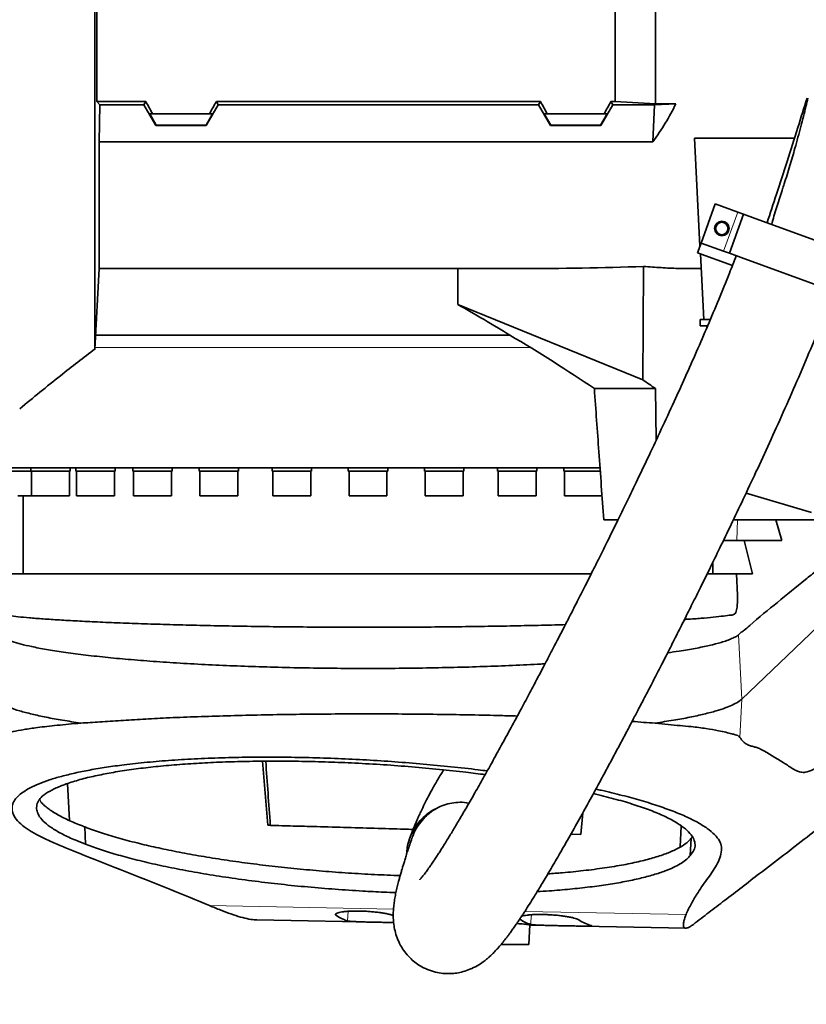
# Model space of a CAD drawing. Header units: millimetres. Extents: x 0 to 11920, y 0 to 8400.
# Tile 35 of 44: x 8865 to 9244, y 4651 to 5125. Entities that reach past the tile are written whole.
import ezdxf

# ---------------------------------------------------------------- set-up
doc = ezdxf.new("R2010")
doc.units = ezdxf.units.MM
doc.header["$LTSCALE"] = 20
doc.layers.add('THICK_LINE', color=7, linetype='Continuous')
doc.styles.add('SLDTEXTSTYLE0', font='TXT', dxfattribs={"width": 0.605})
doc.dimstyles.new('SLDDIMSTYLE0', dxfattribs={"dimtxt": 70, "dimasz": 70, "dimexe": 0, "dimexo": 0.0625, "dimgap": 17.5, "dimtad": 1, "dimdec": 4, "dimlfac": 20, "dimzin": 12, "dimdsep": 46, "dimtxsty": 'SLDTEXTSTYLE0', "dimsah": 1, "dimcen": 0.09, "dimadec": 1, "dimazin": 3, "dimtfac": 1, "dimtofl": 0, "dimtmove": 0, "dimatfit": 3, "dimfxl": 1, "dimfrac": 2, "dimtolj": 1, "dimtzin": 12, "dimarcsym": 0})

# ---------------------------------------------------------------- blocks, each defined once
blk = doc.blocks.new('_D_1')
at = {"layer": 'THICK_LINE'}
for p, q in [((10553.28, 5132.52), (11483.72, 5132.52)), ((6065.91, 4671.14), (5923.93, 4646.11))]:
    blk.add_line(p, q, dxfattribs=at)
blk.add_arc((8682.55, 5132.52), 2771.17, 190, 360, dxfattribs=at)
for points in [[(11453.72, 5132.52), (11442.84, 5062.66), (11462.84, 5062.4)], [(5953.47, 4651.31), (5956.67, 4580.68), (5976.32, 4584.4)]]:
    blk.add_solid(points, dxfattribs=at)
at = {"layer": 'THICK_LINE', "insert": (8817.13, 2453.12), "char_height": 70, "attachment_point": 1, "rotation": 5, "style": 'SLDTEXTSTYLE0'}
blk.add_mtext('170°', dxfattribs=at)

msp = doc.modelspace()

# ---------------------------------------------------------------- linework, layer by layer
at = {"color": 7, "linetype": 'Continuous', "lineweight": 35}
for p, q in [((8902.0248309, 5132.5242098), (8902.0248309, 5085.5393553)), ((9151.5467826, 5085.5393553), (9151.5467826, 5132.5242098)), ((9171.0467826, 5084.4278623), (9171.0467826, 5132.5242098)), ((8903.4539632, 5083.9753457), (8902.0248309, 5085.5393553)), ((8925.5555268, 5085.5393553), (8902.0248309, 5085.5393553)), ((8903.0467826, 5066.084722), (8903.4539632, 5083.9753457)), ((8903.4539632, 5083.9753457), (8924.6525455, 5083.9753457)), ((8924.6525455, 5083.9753457), (8925.5555268, 5085.5393553)), ((8930.4154626, 5073.9570109), (8924.6525455, 5083.9753457)), ((8954.6781026, 5073.9570109), (8960.4410197, 5083.9753457)), ((8959.5380384, 5085.5393553), (9115.5555268, 5085.5393553)), ((8960.4410197, 5083.9753457), (8959.5380384, 5085.5393553)), ((9114.6525455, 5083.9753457), (8960.4410197, 5083.9753457)), ((9114.6525455, 5083.9753457), (9115.5555268, 5085.5393553)), ((9120.4154626, 5073.9570109), (9114.6525455, 5083.9753457)), ((9144.6781026, 5073.9570109), (9150.4410197, 5083.9753457)), ((9149.5380384, 5085.5393553), (9151.5467826, 5085.5393553)), ((9150.4410197, 5083.9753457), (9149.5380384, 5085.5393553)), ((9170.4823236, 5083.9753457), (9150.4410197, 5083.9753457)), ((9171.0467826, 5084.4278623), (9151.5467826, 5085.5393553)), ((9169.7377704, 5066.084722), (9170.4823236, 5083.9753457)), ((9180.7725581, 5084.4278623), (9170.4823236, 5083.9753457)), ((9171.0467826, 5084.4278623), (9180.7725581, 5084.4278623)), ((8928.8966974, 5079.5242098), (8927.4374867, 5079.5242098)), ((8927.4374867, 5079.5242098), (8930.5335865, 5074.1616075)), ((8928.8966974, 5079.5242098), (8956.1968678, 5079.5242098)), ((8957.6560786, 5079.5242098), (8954.5599787, 5074.1616075)), ((8956.1968678, 5079.5242098), (8957.6560786, 5079.5242098)), ((9118.8966974, 5079.5242098), (9117.4374867, 5079.5242098)), ((9117.4374867, 5079.5242098), (9120.5335865, 5074.1616075)), ((9118.8966974, 5079.5242098), (9146.1968678, 5079.5242098)), ((9147.6560786, 5079.5242098), (9144.5599787, 5074.1616075)), ((9146.1968678, 5079.5242098), (9147.6560786, 5079.5242098)), ((8930.5335865, 5074.1616075), (8930.4154626, 5073.9570109)), ((8954.5599787, 5074.1616075), (8930.5335865, 5074.1616075)), ((8954.6781026, 5073.9570109), (8954.5599787, 5074.1616075)), ((9120.4154626, 5073.9570109), (9120.5335865, 5074.1616075)), ((9144.5599787, 5074.1616075), (9120.5335865, 5074.1616075)), ((9144.6781026, 5073.9570109), (9144.5599787, 5074.1616075)), ((8954.6781026, 5073.9570109), (8930.4154626, 5073.9570109)), ((9144.6781026, 5073.9570109), (9120.4154626, 5073.9570109)), ((8903.0467826, 5066.084722), (8903.0467826, 5005.0242098)), ((9169.7377704, 5066.084722), (8903.0467826, 5066.084722)), ((9237.9249203, 5067.8226479), (9189.6834225, 5067.8226479)), ((9189.6834225, 5067.8226479), (9192.4057196, 5015.8781251)), ((9192.9433179, 5017.3551642), (9199.7837208, 5036.1490167)), ((9210.5901859, 5032.215785), (9199.7837208, 5036.1490167)), ((9213.4092638, 5031.1897246), (9210.5901859, 5032.215785)), ((9206.5688609, 5012.3958722), (9213.4092638, 5031.1897246)), ((9219.0474195, 5029.1376037), (9213.4092638, 5031.1897246)), ((9261.3335875, 5013.7466973), (9219.0474195, 5029.1376037)), ((9192.9433179, 5017.3551642), (9191.2332172, 5012.6567011)), ((9203.7497831, 5013.4219326), (9192.9433179, 5017.3551642)), ((9191.2332172, 5012.6567011), (9208.0291194, 5006.5434927)), ((9206.5688609, 5012.3958722), (9203.7497831, 5013.4219326)), ((9192.6006305, 5012.1590034), (9194.2585398, 4980.5242098)), ((9212.2070167, 5010.3437513), (9206.5688609, 5012.3958722)), ((9254.4931846, 4994.9528449), (9212.2070167, 5010.3437513)), ((8901.0159885, 4966.2743507), (8903.0467826, 5005.0242098)), ((8903.0467826, 5005.0242098), (9105.7062327, 5005.0242098)), ((9075.7745008, 5005.0242098), (9075.7946125, 4987.7519839)), ((9188.5321447, 5005.0242098), (9192.9745492, 5005.0242098)), ((9164.8130103, 4951.4997174), (9075.7946125, 4987.7519839)), ((9192.5467826, 4980.5242098), (9192.5467826, 4977.5242098)), ((9194.2585398, 4980.5242098), (9192.5467826, 4980.5242098)), ((9194.2585398, 4980.5242098), (9197.3980841, 4980.5242098)), ((9196.1358567, 4977.5242098), (9192.5467826, 4977.5242098)), ((9195.7612179, 4977.5242098), (9195.7030839, 4976.5249864)), ((9100.8100959, 4973.0242098), (8901.3697337, 4973.0242098)), ((9141.5338107, 4947.2145091), (9170.9394399, 4947.2145091)), ((9171.3147342, 4922.3774512), (9170.9394399, 4947.2145091)), ((9144.3653549, 4909.0242098), (8846.0467826, 4909.0242098)), ((8870.1932988, 4909.0242098), (8870.1932988, 4907.5242098)), ((8889.1932988, 4907.5242098), (8889.1932988, 4909.0242098)), ((8891.8817209, 4909.0242098), (8891.8817209, 4907.5242098)), ((8910.8817209, 4907.5242098), (8910.8817209, 4909.0242098)), ((8919.3026856, 4909.0242098), (8919.3026856, 4907.5242098)), ((8938.3026856, 4907.5242098), (8938.3026856, 4909.0242098)), ((8951.2577651, 4909.0242098), (8951.2577651, 4907.5242098)), ((8970.2577651, 4907.5242098), (8970.2577651, 4909.0242098)), ((8986.3503692, 4909.0242098), (8986.3503692, 4907.5242098)), ((9005.3503692, 4907.5242098), (9005.3503692, 4909.0242098)), ((9023.0467826, 4909.0242098), (9023.0467826, 4907.5242098)), ((9042.0467826, 4907.5242098), (9042.0467826, 4909.0242098)), ((9059.743196, 4909.0242098), (9059.743196, 4907.5242098)), ((9078.743196, 4907.5242098), (9078.743196, 4909.0242098)), ((9094.8358001, 4909.0242098), (9094.8358001, 4907.5242098)), ((9113.8358001, 4907.5242098), (9113.8358001, 4909.0242098)), ((9126.7908796, 4909.0242098), (9126.7908796, 4907.5242098)), ((8870.1932988, 4907.5242098), (8855.1853075, 4907.5242098)), ((8889.1932988, 4907.5242098), (8870.1932988, 4907.5242098)), ((8870.5582988, 4907.5242098), (8870.5582988, 4895.5242098)), ((8888.8282988, 4895.5242098), (8888.8282988, 4907.5242098)), ((8910.8817209, 4907.5242098), (8891.8817209, 4907.5242098)), ((8892.2467209, 4907.5242098), (8892.2467209, 4895.5242098)), ((8910.5167209, 4895.5242098), (8910.5167209, 4907.5242098)), ((8938.3026856, 4907.5242098), (8919.3026856, 4907.5242098)), ((8919.6676856, 4907.5242098), (8919.6676856, 4895.5242098)), ((8937.9376856, 4895.5242098), (8937.9376856, 4907.5242098)), ((8970.2577651, 4907.5242098), (8951.2577651, 4907.5242098)), ((8951.6227651, 4907.5242098), (8951.6227651, 4895.5242098)), ((8969.8927651, 4895.5242098), (8969.8927651, 4907.5242098)), ((9005.3503692, 4907.5242098), (8986.3503692, 4907.5242098)), ((8986.7153692, 4907.5242098), (8986.7153692, 4895.5242098)), ((9004.9853692, 4895.5242098), (9004.9853692, 4907.5242098)), ((9042.0467826, 4907.5242098), (9023.0467826, 4907.5242098)), ((9023.4117826, 4907.5242098), (9023.4117826, 4895.5242098)), ((9041.6817826, 4895.5242098), (9041.6817826, 4907.5242098)), ((9078.743196, 4907.5242098), (9059.743196, 4907.5242098)), ((9060.108196, 4907.5242098), (9060.108196, 4895.5242098)), ((9078.378196, 4895.5242098), (9078.378196, 4907.5242098)), ((9113.8358001, 4907.5242098), (9094.8358001, 4907.5242098)), ((9095.2008001, 4907.5242098), (9095.2008001, 4895.5242098)), ((9113.4708001, 4895.5242098), (9113.4708001, 4907.5242098)), ((9144.4446959, 4907.5242098), (9126.7908796, 4907.5242098)), ((9127.1558796, 4907.5242098), (9127.1558796, 4895.5242098)), ((8864.0101354, 4895.5242098), (8870.5582988, 4895.5242098)), ((8866.5467826, 4895.5242098), (8866.5467826, 4858.0242098)), ((8870.5582988, 4895.5242098), (8880.9269594, 4895.5242098)), ((8880.9269594, 4895.5242098), (8888.8282988, 4895.5242098)), ((8892.2467209, 4895.5242098), (8904.4702973, 4895.5242098)), ((8904.4702973, 4895.5242098), (8910.5167209, 4895.5242098)), ((8919.6676856, 4895.5242098), (8933.6111922, 4895.5242098)), ((8933.6111922, 4895.5242098), (8937.9376856, 4895.5242098)), ((8951.6227651, 4895.5242098), (8967.0760471, 4895.5242098)), ((8967.0760471, 4895.5242098), (8969.8927651, 4895.5242098)), ((8986.7153692, 4895.5242098), (9003.4022873, 4895.5242098)), ((9003.4022873, 4895.5242098), (9004.9853692, 4895.5242098)), ((9023.4117826, 4895.5242098), (9041.0022818, 4895.5242098)), ((9041.0022818, 4895.5242098), (9041.6817826, 4895.5242098)), ((9060.108196, 4895.5242098), (9078.2327304, 4895.5242098)), ((9078.2327304, 4895.5242098), (9078.378196, 4895.5242098)), ((9095.2008001, 4895.5242098), (9113.4708001, 4895.5242098)), ((9127.1558796, 4895.5242098), (9145.4258796, 4895.5242098)), ((9214.6043097, 4896.9349754), (9246.1465899, 4887.6183522)), ((9152.9289756, 4884.0242098), (9146.06861, 4884.0242098)), ((9248.1475613, 4884.0242098), (9208.4752645, 4884.0242098)), ((9231.7942515, 4874.0242098), (9228.9184898, 4884.0242098)), ((9203.7676512, 4874.0242098), (9213.65032, 4874.0242098)), ((9213.65032, 4874.0242098), (9217.6609122, 4858.0242098)), ((9198.5467826, 4858.0242098), (9198.5467826, 4863.4992146)), ((8855.0467826, 4858.0242098), (9140.1307785, 4858.0242098)), ((9196.024861, 4858.0242098), (9210.0467826, 4858.0242098)), ((9210.4083059, 4847.6715386), (9210.0467826, 4858.0242098)), ((9212.5855285, 4797.7138441), (9249.0959822, 4832.681415)), ((8894.2636732, 4786.1503531), (8894.2683203, 4786.1496847)), ((9170.8297045, 4786.1503262), (9170.846781, 4786.1527827)), ((8984.2931002, 4736.9083024), (8981.7153753, 4767.7707636)), ((8888.782935, 4739.2194009), (8887.8905716, 4756.9807096)), ((9135.940675, 4742.8936225), (9134.9993936, 4732.4192134)), ((8896.5458148, 4727.8567713), (8896.165602, 4736.1780692)), ((8984.2931002, 4736.9083024), (8985.5133742, 4736.9063133)), ((9183.4020064, 4736.5718067), (9182.8798932, 4726.4723671)), ((9134.9993936, 4732.4192134), (9130.1638738, 4732.5764423)), ((9135.0164281, 4732.4386902), (9130.262903, 4732.5931783)), ((9187.7376793, 4722.3690204), (9188.17159, 4730.6745693)), ((8979.107885, 4691.3078197), (9044.9264026, 4690.0608854)), ((9110.0502474, 4679.5225144), (9110.5501293, 4688.9901242)), ((9110.5410314, 4688.8178138), (9185.5485358, 4687.3967939))]:
    msp.add_line(p, q, dxfattribs=at)
at = {"color": 8, "linetype": 'Continuous', "lineweight": 18}
for p, q in [((9203.7497831, 5013.4219326), (9210.5901859, 5032.215785)), ((8901.055287, 4967.0242098), (9110.7873214, 4967.0242098)), ((9210.4266903, 4884.0242098), (9210.0894729, 4874.0242098)), ((9212.5855285, 4797.7138441), (9210.965264, 4828.6719553)), ((9211.615321, 4779.2059974), (9212.5855285, 4797.7138441)), ((8874.822167, 4748.3793825), (8874.7539825, 4749.6870333)), ((8956.196278, 4698.2780927), (9044.8367687, 4696.5987953)), ((9023.0249181, 4695.4935945), (9022.6261435, 4690.883594)), ((9108.0216694, 4695.401755), (9185.6665987, 4693.930769)), ((9017.2036052, 4694.3717366), (9017.141682, 4693.6558781)), ((9111.2269165, 4693.8237137), (9110.8275528, 4689.2069028))]:
    msp.add_line(p, q, dxfattribs=at)
at = {"color": 7, "linetype": 'Continuous', "lineweight": 35, "flags": 128}
for points in [[(9164.8130103, 4951.4997174), (9165.0272171, 4977.5432186), (9165.25968, 5006.062279)], [(9054.3024125, 4734.9392839), (9051.2908004, 4735.0283277), (9043.0611447, 4735.270273), (9034.8025942, 4735.5110573), (9026.5306622, 4735.7502284), (9018.2608873, 4735.9873369), (9010.0088038, 4736.2219375), (9001.7899132, 4736.4535895), (8993.6196541, 4736.6818577), (8985.5133742, 4736.9063133)]]:
    msp.add_lwpolyline(points, dxfattribs=at)
at = {"color": 7, "linetype": 'Continuous', "lineweight": 35}
for radius in [3.5, 3]:
    msp.add_circle((9202.9413677, 5024.3579495), radius, dxfattribs=at)
for centre, major_axis, ratio, start_param, end_param in [((8889.9996945, 5132.5242098), (-85.07475, 146.9493494), 0.0453552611, 4.317285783, 4.3608035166), ((8995.0938707, 5132.5242098), (85.07475, 146.9493494), 0.0453552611, 1.9223817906, 1.9658995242), ((9079.9996945, 5132.5242098), (-85.07475, 146.9493494), 0.0453552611, 4.317285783, 4.3608035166), ((9185.0938707, 5132.5242098), (85.07475, 146.9493494), 0.0453552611, 1.9223817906, 1.9658995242), ((9040.0497642, 5132.5242098), (151.9485831, 0), 0.8390996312, 5.7350530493, 5.896385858), ((9080.2208489, 5132.5242098), (469.9651323, -7.4613932), 0.2708317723, 4.7709431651, 4.8986364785), ((9027.6147117, 4952.4118443), (192.2484273, -101.2051098), 0.249052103, 1.314063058, 1.4500438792), ((9037.5428921, 4945.5925898), (194.7446051, -102.5191698), 0.249052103, 1.1432029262, 1.3731971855), ((9026.164103, 4953.4082072), (248.7920697, -130.971312), 0.249052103, 1.08614054, 1.1157290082), ((9003.2683922, 3887.859933), (-127.8371038, 2059.0068294), 0.0185558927, 5.1362766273, 5.1528204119), ((9066.6042649, 5059.7165907), (41.998214, 369.2117111), 0.1888173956, 3.0305848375, 3.1129408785), ((9154.7828554, 5058.0460441), (41.998214, 369.2117111), 0.1888173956, 3.0309239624, 3.1132740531), ((9119.9876649, 5058.7052402), (-24.4019005, 370.4806565), 0.189753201, 2.9970519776, 3.0793983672)]:
    msp.add_ellipse(centre, major_axis=major_axis, ratio=ratio, start_param=start_param, end_param=end_param, dxfattribs=at)
for points, knots in [([(8901.0159885, 4966.2743507), (8901.0159706, 4966.3838494), (8901.0159345, 4966.6036082), (8901.0160317, 4968.4025219), (8901.015945, 4971.3081801), (8901.0159873, 4975.3983987), (8901.0160131, 4980.5647777), (8901.0159258, 4986.775687), (8901.0160315, 4994.1054265), (8901.0159549, 5002.4192623), (8901.0159728, 5011.5984893), (8901.0160247, 5021.6013574), (8901.0159228, 5032.5170596), (8901.0160242, 5044.1323547), (8901.0159706, 5056.2847329), (8901.0159525, 5068.9350788), (8901.0160362, 5082.1923958), (8901.0159457, 5094.2980715), (8901.0159703, 5104.9551199), (8901.0160118, 5114.0599215), (8901.0159788, 5123.2588509), (8901.0159599, 5129.4357593), (8901.0159505, 5132.5242098)], [0, 0, 0, 0, 0.0527198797, 0.1058062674, 0.160046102, 0.2146847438, 0.2674043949, 0.3204891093, 0.3747273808, 0.4293636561, 0.4821268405, 0.5352571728, 0.5895441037, 0.6442313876, 0.696954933, 0.7500441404, 0.8042871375, 0.8589278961, 0.8939789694, 0.929030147, 0.9645151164, 1, 1, 1, 1]), ([(9243.9300169, 5087.1010476), (9242.4742184, 5082.3683851), (9239.345929, 5072.1986132), (9234.4346009, 5056.7829781), (9229.4811849, 5041.5113678), (9226.2072039, 5031.6723281), (9224.6812226, 5027.0864154)], [0, 0, 0, 0, 0.2351469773, 0.5052950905, 0.7694212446, 1, 1, 1, 1]), ([(9244.3486742, 5087.1012101), (9244.0377577, 5085.7801593), (9242.9698905, 5081.2429061), (9240.9091328, 5073.1976224), (9238.3286159, 5063.6817358), (9235.6301076, 5054.4581557), (9233.5941449, 5047.7856055), (9232.3248532, 5043.9804128), (9232.0153662, 5043.0526059)], [0, 0, 0, 0, 0.0883578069, 0.3034718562, 0.5398759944, 0.7311886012, 0.9344566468, 1, 1, 1, 1]), ([(9232.0346679, 5043.0463146), (9231.9420462, 5042.7636431), (9230.9877139, 5039.8511268), (9229.5998427, 5035.6263516), (9227.9497185, 5030.3215622), (9227.2875132, 5027.6148368), (9226.9558472, 5026.2591715)], [0, 0, 0, 0, 0.0509252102, 0.5247099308, 0.7619506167, 1, 1, 1, 1]), ([(9209.835113, 5011.2092398), (9208.7621499, 5008.4135686), (9206.0551148, 5001.360223), (9201.4670157, 4990.1399935), (9196.1693488, 4977.5368641), (9190.7624651, 4965.0679704), (9185.3480414, 4952.8726644), (9179.6961378, 4940.4009474), (9173.8910192, 4927.8290883), (9168.0169176, 4915.3231844), (9162.4656653, 4903.6739837), (9157.2593532, 4892.8841978), (9152.4407408, 4883.0066034), (9148.0424172, 4874.0767156), (9144.0794561, 4866.0974566), (9140.4948667, 4858.9323683), (9136.9393532, 4851.8715893), (9133.4585768, 4845.0054946), (9130.1256871, 4838.4750878), (9127.30553, 4832.9810174), (9124.7850607, 4828.0942391), (9122.3475581, 4823.389228), (9119.7365752, 4818.373141), (9116.8485355, 4812.8532583), (9113.588327, 4806.6585918), (9109.8928777, 4799.685236), (9105.7860404, 4791.9976491), (9101.345452, 4783.7625456), (9096.7809376, 4775.3880367), (9092.3046318, 4767.2717881), (9088.0677732, 4759.6859837), (9084.0879217, 4752.6564265), (9080.3710605, 4746.187364), (9076.9238419, 4740.2842901), (9073.7990049, 4735.0298445), (9071.3209969, 4730.9468794), (9069.4356908, 4727.8973822), (9068.0429967, 4725.6788867), (9066.8120402, 4723.7482041), (9065.6339347, 4721.9289422), (9064.4163032, 4720.0816187), (9063.2464218, 4718.3465274), (9062.2078772, 4716.8434302), (9061.3771851, 4715.668292), (9060.6643124, 4714.682267), (9059.9960668, 4713.7789531), (9059.3368802, 4712.9111131), (9058.6648207, 4712.0567341), (9058.0779779, 4711.3441905), (9057.6300893, 4710.832231), (9057.5592525, 4710.7530798), (9057.5208959, 4710.7102211)], [0, 0, 0, 0, 0.0209193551, 0.0527785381, 0.085086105, 0.1173826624, 0.1492749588, 0.1804403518, 0.2158851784, 0.2496082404, 0.2813298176, 0.3108331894, 0.338425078, 0.3634219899, 0.3857382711, 0.4059605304, 0.4245585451, 0.4464237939, 0.4654440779, 0.4816172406, 0.4947805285, 0.5087746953, 0.5236682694, 0.5399464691, 0.5589191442, 0.5806009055, 0.6049053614, 0.6317187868, 0.6601676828, 0.6878300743, 0.7145151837, 0.7402167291, 0.7649356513, 0.7886808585, 0.8114379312, 0.8321725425, 0.8446353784, 0.8560530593, 0.8664619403, 0.8762302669, 0.8876481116, 0.9011029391, 0.9117247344, 0.9212813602, 0.9297663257, 0.9379339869, 0.9479555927, 0.9599503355, 0.9729800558, 0.9853692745, 1, 1, 1, 1]), ([(9188.5321447, 5005.0422495), (9186.3065432, 5005.0560536), (9181.4438219, 5005.0862142), (9173.6840262, 5005.4446744), (9168.0696349, 5005.8562759), (9165.25968, 5006.062279)], [0, 0, 0, 0, 0.2965479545, 0.6479282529, 1, 1, 1, 1]), ([(9053.805609, 4730.9468862), (9053.7751331, 4730.8608922), (9053.3690599, 4729.7150769), (9052.659213, 4727.6158732), (9051.7154268, 4724.7819207), (9050.9146353, 4722.2997114), (9050.2144589, 4720.0751428), (9049.6237716, 4718.1498114), (9049.1437341, 4716.5467082), (9048.7700623, 4715.2734819), (9048.3758896, 4713.9060425), (9047.9162269, 4712.2691633), (9047.3615797, 4710.2153597), (9046.7600655, 4707.8609421), (9046.1353315, 4705.1795314), (9045.5975914, 4702.5338035), (9045.1497825, 4699.8082549), (9044.8400802, 4697.1261489), (9044.6868987, 4694.4606143), (9044.7230921, 4691.6444159), (9045.0048834, 4688.6819207), (9045.6928786, 4685.286539), (9046.8570308, 4681.8000859), (9048.5183094, 4678.4436847), (9050.7087098, 4675.2595572), (9053.1525518, 4672.6047008), (9055.6910842, 4670.4931536), (9058.6550155, 4668.5777101), (9062.0986979, 4666.9867237), (9065.8701764, 4665.9183022), (9069.3877848, 4665.4534728), (9072.531912, 4665.4372587), (9075.4478136, 4665.7417123), (9078.5209603, 4666.4096072), (9081.7944908, 4667.5413854), (9085.1609551, 4669.2072015), (9087.8260104, 4670.9749423), (9089.6635739, 4672.4164025), (9090.8936655, 4673.475928), (9092.0464098, 4674.5421871), (9093.2595439, 4675.7444973), (9094.5426228, 4677.1040965), (9095.8242803, 4678.5497011), (9096.9986641, 4679.9471342), (9097.966905, 4681.1461573), (9098.7852951, 4682.1877943), (9099.6267387, 4683.2841594), (9100.6094216, 4684.5968049), (9101.7349393, 4686.1405607), (9102.9800655, 4687.8940164), (9104.2163022, 4689.6789675), (9105.3344853, 4691.3276609), (9106.2979368, 4692.7702164), (9107.2129171, 4694.1575119), (9108.5275396, 4696.1751695), (9110.3454919, 4699.0166749), (9112.9340924, 4703.1587621), (9116.0564811, 4708.2755885), (9119.7807973, 4714.5214582), (9123.994503, 4721.737611), (9128.6732516, 4729.9042348), (9133.673337, 4738.7834678), (9138.8173666, 4748.0581449), (9143.380442, 4756.3965247), (9147.3204951, 4763.6690181), (9150.6235186, 4769.8109479), (9153.8863237, 4775.9206192), (9157.0898151, 4781.9591265), (9160.1286536, 4787.7233818), (9162.8383278, 4792.8926198), (9165.1185044, 4797.2631804), (9166.9575666, 4800.8016856), (9168.488101, 4803.7555772), (9169.8966842, 4806.4810188), (9171.7293536, 4810.0360803), (9174.1953153, 4814.8380334), (9177.3982768, 4821.1089358), (9181.078831, 4828.3602964), (9184.8921306, 4835.927485), (9188.8021765, 4843.7430741), (9192.8046146, 4851.80117), (9197.2365966, 4860.7976165), (9202.1505518, 4870.8672112), (9207.5253878, 4882.0031394), (9213.3287014, 4894.1825488), (9219.4808562, 4907.2898606), (9225.9154466, 4921.2409872), (9232.5055265, 4935.8317224), (9239.1518937, 4950.9115023), (9245.7217015, 4966.3161963), (9251.6715785, 4980.7275619), (9255.2596888, 4990.0720997), (9256.8097315, 4994.1088854)], [0, 0, 0, 0, 0.0011116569, 0.01481213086, 0.02715692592, 0.03812077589, 0.04768732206, 0.05713674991, 0.064632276, 0.07027190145, 0.0756439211, 0.08465014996, 0.09434268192, 0.10669248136, 0.11987293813, 0.13374633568, 0.14625779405, 0.15857964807, 0.17050516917, 0.18143082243, 0.19166174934, 0.20030221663, 0.20895971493, 0.21762971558, 0.22453091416, 0.23155414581, 0.23783598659, 0.24361620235, 0.25120777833, 0.2584729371, 0.26518205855, 0.27115491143, 0.27730674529, 0.28444418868, 0.29256510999, 0.3016445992, 0.31068241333, 0.31636749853, 0.32182362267, 0.32771459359, 0.3343241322, 0.3416551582, 0.34959870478, 0.35669905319, 0.36207964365, 0.36654275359, 0.37154821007, 0.37745786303, 0.3842793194, 0.39146874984, 0.39889730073, 0.40494221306, 0.40972703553, 0.41449836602, 0.41956434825, 0.43039657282, 0.44233898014, 0.4576982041, 0.47448226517, 0.49276233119, 0.51261252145, 0.53344355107, 0.55396347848, 0.57406859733, 0.58694729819, 0.59960144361, 0.61201401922, 0.62416916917, 0.63592874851, 0.64630367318, 0.6546063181, 0.6614576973, 0.66684739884, 0.67167857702, 0.67716201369, 0.68726788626, 0.69910936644, 0.71268456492, 0.72798208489, 0.74119509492, 0.75576700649, 0.77205467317, 0.79000832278, 0.8099253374, 0.83138972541, 0.8542619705, 0.87836152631, 0.90345962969, 0.92881082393, 0.95455771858, 0.9803692, 1, 1, 1, 1]), ([(8864.8704279, 4937.5340103), (8871.3685988, 4942.8765772), (8883.3197126, 4952.7023616), (8895.5933743, 4962.1203587), (8901.1934865, 4966.4175148)], [0, 0, 0, 0, 0.5437293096, 1, 1, 1, 1]), ([(9146.06861, 4884.0242098), (9145.2871458, 4894.9390521), (9143.7790546, 4916.002817), (9142.2638602, 4937.0659101), (9141.5338107, 4947.2145091)], [0, 0, 0, 0, 0.518180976, 1, 1, 1, 1]), ([(9231.7942515, 4874.0242098), (9228.6810467, 4874.0242098), (9222.4545624, 4874.0242098), (9216.5850909, 4874.0242098), (9213.65032, 4874.0242098)], [0, 0, 0, 0, 0.4999940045, 1, 1, 1, 1]), ([(9217.6609122, 4858.0242098), (9216.211511, 4858.0242098), (9213.5521545, 4858.0242098), (9211.1429319, 4858.0242098), (9210.0467826, 4858.0242098)], [0, 0, 0, 0, 0.54501951, 1, 1, 1, 1]), ([(9210.9653471, 4828.6703678), (9211.4094006, 4829.0882008), (9212.2977534, 4829.924098), (9214.0988551, 4831.1021865), (9219.8829313, 4836.4209943), (9229.7345835, 4844.1789497), (9240.472807, 4853.1925502), (9246.7583152, 4858.1625772), (9248.5660165, 4859.5919483)], [0, 0, 0, 0, 0.0356323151, 0.0712843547, 0.1425489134, 0.4992695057, 0.8559907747, 1, 1, 1, 1]), ([(9184.9493179, 4836.0517067), (9185.2790102, 4836.0720063), (9188.3167772, 4836.2590452), (9193.044596, 4836.6270077), (9199.0857261, 4837.1244027), (9203.8751078, 4837.7144762), (9206.6938189, 4838.0792547), (9208.2290501, 4838.2195357), (9209.005163, 4838.5419944), (9209.6164551, 4839.3245979), (9210.1106323, 4840.7773593), (9210.3949843, 4843.2194486), (9210.4844539, 4845.6734394), (9210.4048433, 4847.2433769), (9210.383176, 4847.670661)], [0, 0, 0, 0, 0.0182458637, 0.1681164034, 0.3179869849, 0.4722077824, 0.6264233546, 0.6777681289, 0.7290779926, 0.7815676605, 0.8340316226, 0.9038645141, 0.9738351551, 1, 1, 1, 1]), ([(8854.4501551, 4838.9991095), (8854.4404087, 4838.9829979), (8854.410566, 4838.9336655), (8855.0320301, 4838.7738911), (8856.6341589, 4838.3155132), (8859.7164055, 4837.8538002), (8863.9627825, 4837.3466345), (8869.3792229, 4836.8403325), (8875.9974973, 4836.3209635), (8883.7483395, 4835.8087025), (8892.5015848, 4835.3105362), (8902.2576473, 4834.8301711), (8913.0468123, 4834.3729683), (8924.6972555, 4833.9469691), (8937.0023991, 4833.566337), (8949.9691211, 4833.2246102), (8963.6568216, 4832.9301328), (8977.8371759, 4832.6869066), (8992.2656128, 4832.5025384), (9006.967915, 4832.371947), (9021.9969593, 4832.2999605), (9037.0978161, 4832.2889798), (9052.0164201, 4832.335515), (9066.7958772, 4832.4423227), (9081.4694083, 4832.6054086), (9095.8019605, 4832.8267766), (9109.5048388, 4833.0991684), (9120.1109452, 4833.3469635), (9125.9155025, 4833.5188285), (9127.6047856, 4833.5688459)], [0, 0, 0, 0, 0.0123782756, 0.0379013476, 0.0772452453, 0.116589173, 0.1552662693, 0.1939433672, 0.2337227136, 0.2735020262, 0.3125325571, 0.3515630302, 0.3917290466, 0.4318949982, 0.4708961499, 0.5098972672, 0.5500342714, 0.5901712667, 0.6291247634, 0.6680782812, 0.7081656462, 0.7482530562, 0.7871715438, 0.8260900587, 0.8661392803, 0.9061885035, 0.9451065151, 0.9840245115, 1, 1, 1, 1]), ([(8852.6778233, 4831.2546781), (8852.6698227, 4831.0407145), (8852.644619, 4830.366672), (8853.3474254, 4829.22997), (8855.1120143, 4827.9008072), (8857.7517575, 4826.6170762), (8861.1482667, 4825.3869535), (8865.4029185, 4824.1688486), (8870.8271703, 4822.9043887), (8877.5782655, 4821.6043662), (8885.8661873, 4820.2860727), (8895.327624, 4819.0266373), (8905.7651389, 4817.8596136), (8917.0276036, 4816.7968468), (8929.0604968, 4815.8368762), (8941.9982426, 4814.9768142), (8955.5443021, 4814.2361189), (8969.5118232, 4813.6233117), (8983.8535488, 4813.1367334), (8998.7229486, 4812.7696561), (9013.7773306, 4812.5403704), (9028.82295, 4812.4423888), (9043.8233936, 4812.4746993), (9058.9254502, 4812.6389385), (9073.7906796, 4812.9367592), (9088.2630082, 4813.3548017), (9102.2454027, 4813.905555), (9112.1381135, 4814.359449), (9117.1609965, 4814.6644096), (9117.81437, 4814.7040787)], [0, 0, 0, 0, 0.0169497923, 0.0533963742, 0.0900496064, 0.1232254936, 0.1565569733, 0.1903712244, 0.224350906, 0.2646042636, 0.3051385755, 0.3465629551, 0.3882958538, 0.4283450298, 0.4686751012, 0.509895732, 0.5514256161, 0.5911766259, 0.6312067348, 0.6721182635, 0.7133356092, 0.7528373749, 0.7926144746, 0.8332591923, 0.8742034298, 0.9136456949, 0.9533603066, 0.9939331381, 1, 1, 1, 1]), ([(9176.8317095, 4820.0058255), (9178.704944, 4820.2652291), (9183.566151, 4820.9384042), (9190.3107509, 4822.1158788), (9197.116889, 4823.5174284), (9201.9859903, 4824.7948715), (9205.394035, 4825.896722), (9207.736421, 4826.7849224), (9209.3004982, 4827.6365323), (9210.3434229, 4828.0807415), (9210.7575806, 4828.4759627), (9210.964601, 4828.6735174)], [0, 0, 0, 0, 0.1019423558, 0.2645493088, 0.4306407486, 0.5979318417, 0.6977915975, 0.7979079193, 0.8988101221, 0.9494193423, 1, 1, 1, 1]), ([(9211.615321, 4779.2059974), (9212.153576, 4778.4801995), (9213.2302498, 4777.0283832), (9214.9302377, 4775.8906748), (9216.6631495, 4775.1865061), (9218.4158318, 4774.734248), (9220.1691865, 4774.2911903), (9224.8596052, 4771.967973), (9229.6354806, 4768.9308853), (9234.5453394, 4765.8130987), (9236.6431405, 4764.372098), (9238.7581703, 4763.1654088), (9240.903579, 4762.3841423), (9243.5927757, 4762.3676106), (9246.8546051, 4763.6170539), (9250.6750947, 4765.9816826), (9254.5396371, 4769.0982461), (9258.425745, 4772.5878371), (9262.3170183, 4776.172514), (9268.7565544, 4781.5168229), (9277.7183922, 4788.1619687), (9287.2307618, 4795.8273771), (9294.6791184, 4801.5496984), (9300.061552, 4805.3023069), (9305.4485571, 4809.1399707), (9310.8503896, 4813.243875), (9314.484358, 4816.5879638), (9316.3012856, 4818.2599561)], [0, 0, 0, 0, 0.01735864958, 0.03472257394, 0.05211539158, 0.06952968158, 0.0869431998, 0.1043349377, 0.21161820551, 0.23309054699, 0.25457441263, 0.27605036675, 0.29750846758, 0.31895919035, 0.35479058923, 0.39062642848, 0.42648815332, 0.46237069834, 0.49825460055, 0.53411805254, 0.64140146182, 0.74868463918, 0.79894834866, 0.84921650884, 0.89948314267, 0.94974313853, 1, 1, 1, 1]), ([(8851.115074, 4800.7867733), (8851.0894146, 4800.699257), (8850.8935517, 4800.0312306), (8851.4734474, 4798.7811596), (8853.0828808, 4797.0492277), (8855.883614, 4795.3384461), (8859.7515395, 4793.6597157), (8864.6775691, 4792.0272663), (8870.6145894, 4790.4504646), (8877.5353659, 4788.9402485), (8885.3379685, 4787.4942272), (8891.2889793, 4786.5982297), (8894.2636732, 4786.1503531)], [0, 0, 0, 0, 0.0165453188, 0.126293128, 0.2360311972, 0.3457493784, 0.4554390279, 0.5650912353, 0.6738990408, 0.7826564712, 0.8913578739, 1, 1, 1, 1]), ([(9170.846781, 4786.1527827), (9173.8196197, 4786.6005008), (9179.7669182, 4787.4961812), (9187.5648255, 4788.9416237), (9194.4819316, 4790.45117), (9200.1095493, 4791.9461162), (9204.6007079, 4793.4063278), (9208.0732977, 4794.8186475), (9210.8297354, 4796.2552043), (9211.9998403, 4797.2276068), (9212.5849468, 4797.713853)], [0, 0, 0, 0, 0.13475459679, 0.26958267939, 0.40448021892, 0.53944020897, 0.65453514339, 0.76966451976, 0.88482161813, 1, 1, 1, 1]), ([(8894.2683203, 4786.1496847), (8897.2984438, 4786.3137855), (8903.367258, 4786.6424509), (8913.4036862, 4787.3395942), (8924.0540183, 4788.045989), (8935.8133232, 4788.6686572), (8948.722801, 4789.1621094), (8962.7720174, 4789.6184383), (8977.3350949, 4789.9865977), (8992.1953555, 4790.2751649), (9007.2604796, 4790.468413), (9022.4235354, 4790.5633368), (9037.6596584, 4790.5704541), (9052.7784499, 4790.4956913), (9067.6908914, 4790.3401834), (9082.2860058, 4790.0969117), (9094.6029239, 4789.8299017), (9101.8165529, 4789.6112073), (9104.4486682, 4789.5314099)], [0, 0, 0, 0, 0.0593093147, 0.1187863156, 0.1782599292, 0.2375646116, 0.3044285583, 0.3715409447, 0.4386494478, 0.5055080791, 0.571030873, 0.6367937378, 0.7025569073, 0.7680801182, 0.8327955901, 0.8977402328, 0.9626873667, 1, 1, 1, 1]), ([(8852.3418521, 4777.9720337), (8852.2993828, 4778.0554876), (8852.1088041, 4778.4299828), (8852.8072926, 4779.178003), (8854.5105186, 4780.1243107), (8857.4162264, 4781.1145003), (8861.5012034, 4782.0967599), (8866.7728537, 4783.0540242), (8872.4043546, 4783.883824), (8877.9069403, 4784.5372805), (8882.9150021, 4785.099511), (8888.3324052, 4785.6014134), (8892.2846818, 4785.9671957), (8894.2634462, 4786.1503299)], [0, 0, 0, 0, 0.0309807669, 0.139024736, 0.2476709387, 0.3608860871, 0.4747971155, 0.5909026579, 0.7077693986, 0.7803496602, 0.8531170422, 0.926460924, 1, 1, 1, 1]), ([(9159.7307663, 4786.9746772), (9161.5875946, 4786.7973281), (9165.4204143, 4786.4312486), (9168.9896187, 4786.2458879), (9170.8297045, 4786.1503262)], [0, 0, 0, 0, 0.4844548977, 1, 1, 1, 1]), ([(9170.8472601, 4786.1527337), (9172.9343244, 4785.8852352), (9177.1105118, 4785.3499744), (9182.8677088, 4784.9549851), (9189.1352049, 4784.3697415), (9195.4832792, 4783.4939019), (9200.9231401, 4782.5943287), (9204.9255787, 4781.7084243), (9207.5145912, 4780.984849), (9209.3753109, 4780.5562234), (9210.7092184, 4780.2165895), (9211.3135249, 4779.5425959), (9211.615321, 4779.2059974)], [0, 0, 0, 0, 0.0951531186, 0.1904001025, 0.2855677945, 0.4321830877, 0.5787995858, 0.6833145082, 0.7878306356, 0.858597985, 0.9293825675, 1, 1, 1, 1]), ([(8956.196278, 4698.2780927), (8949.9831619, 4700.8569704), (8937.5561315, 4706.0150569), (8918.0457784, 4713.7148609), (8902.8898217, 4719.6919599), (8892.1203913, 4723.951407), (8885.8178628, 4726.4963381), (8879.8425073, 4729.0549503), (8874.4057398, 4731.6251815), (8869.7126201, 4734.2054433), (8865.8244135, 4736.935867), (8863.0227336, 4739.8029972), (8861.3374265, 4742.7858237), (8860.9695866, 4745.7145361), (8861.8570534, 4748.3757724), (8863.7420598, 4750.7696599), (8866.3349722, 4752.9109315), (8869.7657012, 4754.972393), (8874.0172217, 4756.9388566), (8879.0446353, 4758.7853795), (8884.8392706, 4760.5045285), (8891.3510718, 4762.0949488), (8898.5867277, 4763.5608826), (8906.5001356, 4764.8901999), (8915.611011, 4766.149389), (8926.0703067, 4767.2915184), (8937.9481982, 4768.2722189), (8950.5431531, 4769.0179826), (8963.5492034, 4769.5101405), (8976.8657314, 4769.7491395), (8990.3702581, 4769.7536763), (9004.1597065, 4769.52909), (9018.0123558, 4769.0782877), (9031.8385918, 4768.4039641), (9045.5503136, 4767.522889), (9059.156698, 4766.4434758), (9072.5487783, 4765.1557422), (9082.8464363, 4764.0354698), (9088.5258338, 4763.290881), (9089.9664608, 4763.1020098)], [0, 0, 0, 0, 0.0707310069, 0.1414711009, 0.2122120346, 0.2354878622, 0.2588441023, 0.2821905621, 0.3054669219, 0.3286611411, 0.3518287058, 0.3789321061, 0.406131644, 0.4333304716, 0.4604328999, 0.4821247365, 0.5038946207, 0.5256887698, 0.5474543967, 0.5691426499, 0.5903640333, 0.6116658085, 0.6329921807, 0.6542887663, 0.6755057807, 0.7008242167, 0.7262419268, 0.7516564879, 0.7769706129, 0.8011038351, 0.8253273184, 0.8495502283, 0.8736826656, 0.8972582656, 0.9209168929, 0.9445772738, 0.9681552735, 0.9919223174, 1, 1, 1, 1]), ([(9088.9683473, 4761.3151545), (9085.9081803, 4761.7120582), (9078.7366323, 4762.642208), (9066.8861998, 4763.895705), (9053.6346413, 4765.1043539), (9040.0028845, 4766.1116145), (9026.5774373, 4766.8816369), (9013.3871212, 4767.4238558), (9000.6131854, 4767.7465087), (8987.8960938, 4767.8598654), (8975.6218063, 4767.7568422), (8963.7981319, 4767.4472624), (8952.5661983, 4766.9414968), (8941.7414673, 4766.2333175), (8931.5123046, 4765.3311675), (8921.8928663, 4764.2363527), (8912.9975106, 4762.9629515), (8904.8013426, 4761.5061842), (8897.178764, 4759.8279614), (8890.2536379, 4757.9171215), (8884.2114367, 4755.7602049), (8879.1968979, 4753.4324787), (8876.8856028, 4751.7551363), (8875.7255917, 4750.9132984)], [0, 0, 0, 0, 0.0355991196, 0.0834270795, 0.1321872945, 0.1809467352, 0.2306872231, 0.2763765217, 0.3229091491, 0.3694416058, 0.4168475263, 0.4619020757, 0.5077359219, 0.553571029, 0.6001992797, 0.6462432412, 0.6930467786, 0.7398514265, 0.7874247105, 0.8395668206, 0.8921013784, 0.945846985, 1, 1, 1, 1]), ([(9069.0061677, 4763.6359684), (9068.9727459, 4763.5831209), (9068.4867627, 4762.81467), (9067.5456758, 4761.2801838), (9066.1756233, 4758.9995177), (9064.7787338, 4756.5952053), (9063.2744214, 4753.917782), (9061.6014543, 4750.8159219), (9059.7930105, 4747.2866773), (9058.2162047, 4744.0192361), (9056.9379347, 4741.2278856), (9055.9776097, 4739.0450571), (9055.118458, 4737.0129025), (9054.3537417, 4735.1365326), (9053.6705259, 4733.3954644), (9053.109037, 4731.9235578), (9052.7875816, 4731.0380304), (9052.6674269, 4730.7070349)], [0, 0, 0, 0, 0.0054165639, 0.0787616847, 0.1544474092, 0.2324600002, 0.3140186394, 0.4122894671, 0.5248113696, 0.6395151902, 0.7061639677, 0.7705217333, 0.8286429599, 0.8799725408, 0.9292677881, 0.9735614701, 1, 1, 1, 1]), ([(9167.5390838, 4744.5548535), (9164.9848587, 4745.4308151), (9159.8588699, 4747.188753), (9151.0077358, 4749.7405919), (9144.3676014, 4751.3613144), (9141.0563501, 4752.1695239)], [0, 0, 0, 0, 0.3324026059, 0.6670876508, 1, 1, 1, 1]), ([(9142.2320158, 4754.3177063), (9143.1169545, 4754.1310656), (9147.6332149, 4753.1785498), (9155.0075737, 4751.3488279), (9164.394054, 4748.8052134), (9172.9004881, 4746.1272144), (9180.5404067, 4743.3414183), (9187.1211474, 4740.5063161), (9192.6741098, 4737.6047005), (9197.095281, 4734.6505523), (9200.3272695, 4731.6618837), (9202.3216128, 4728.6998895), (9202.9921706, 4725.5319039), (9202.3789614, 4722.1771621), (9200.918924, 4718.6160312), (9198.7919725, 4715.0984691), (9196.321808, 4711.6039534), (9193.7421833, 4708.1176468), (9191.0563873, 4704.0131988), (9188.1832125, 4699.2972447), (9186.5054364, 4695.7195226), (9185.6665987, 4693.930769)], [0, 0, 0, 0, 0.0104817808, 0.0534934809, 0.0963668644, 0.1412386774, 0.1862588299, 0.2312829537, 0.2761601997, 0.3228869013, 0.3697751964, 0.4166620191, 0.4633867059, 0.5227670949, 0.582161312, 0.6416351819, 0.7011743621, 0.7607193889, 0.8202003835, 0.9101055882, 1, 1, 1, 1]), ([(8875.724965, 4750.9133121), (8875.0391735, 4750.1417974), (8873.6635891, 4748.5942667), (8872.8747942, 4746.1601498), (8873.0456662, 4743.6479329), (8874.3216904, 4741.0127292), (8876.7588299, 4738.2780499), (8880.4635285, 4735.4441822), (8885.4293284, 4732.5806682), (8890.8793052, 4730.0387665), (8894.9362181, 4728.4765765), (8896.5458148, 4727.8567713)], [0, 0, 0, 0, 0.10787406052, 0.21637751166, 0.32683230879, 0.43795086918, 0.55619414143, 0.67525038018, 0.79688141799, 0.91941187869, 1, 1, 1, 1]), ([(8896.165602, 4736.1780692), (8895.7932408, 4736.3177904), (8892.9115146, 4737.3991014), (8888.0089973, 4739.4557988), (8882.2894177, 4742.3892407), (8878.5603466, 4744.8718315), (8876.1810788, 4746.8767504), (8875.2753314, 4747.8785005), (8874.8224576, 4748.3793757)], [0, 0, 0, 0, 0.0351044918, 0.2716758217, 0.5100422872, 0.754029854, 0.8770149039, 1, 1, 1, 1]), ([(9081.1149899, 4747.4990616), (9080.7430385, 4747.590647), (9079.0209023, 4748.0146875), (9075.9166755, 4748.0419207), (9071.9224936, 4747.5672942), (9068.1471594, 4746.3971121), (9064.5847059, 4744.609981), (9061.3488117, 4742.2519927), (9058.4590843, 4739.3458201), (9056.0604748, 4735.9271541), (9054.5069942, 4733.069279), (9053.9851053, 4731.3111294), (9053.8708941, 4730.9263721)], [0, 0, 0, 0, 0.033063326, 0.1530833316, 0.2650426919, 0.3802529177, 0.4923651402, 0.607515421, 0.7237503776, 0.843024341, 0.9656471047, 1, 1, 1, 1]), ([(9264.1586954, 4747.0669173), (9263.2607295, 4746.1864169), (9261.4645107, 4744.4251348), (9257.7607807, 4741.7946079), (9251.8126475, 4737.4077245), (9239.8878459, 4728.0186165), (9223.0445808, 4715.2092854), (9207.3713756, 4703.1021066), (9196.6975061, 4694.941499), (9191.7106191, 4691.0839848), (9189.2171751, 4689.1552273)], [0, 0, 0, 0, 0.0454724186, 0.0909593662, 0.1364469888, 0.2729029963, 0.5771888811, 0.8001744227, 0.9000871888, 1, 1, 1, 1]), ([(9065.9996068, 4745.2016167), (9065.854061, 4745.1508277), (9064.4966284, 4744.677144), (9062.1290757, 4743.182396), (9059.0312833, 4740.7457964), (9056.3477293, 4737.7196106), (9054.1163108, 4734.2552617), (9052.4407458, 4730.3671491), (9051.3774376, 4726.5518318), (9051.2025354, 4724.0272434), (9051.1278639, 4722.9494127)], [0, 0, 0, 0, 0.0165713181, 0.1545523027, 0.2963427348, 0.4380704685, 0.5835008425, 0.7327752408, 0.8859128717, 1, 1, 1, 1]), ([(9187.7376793, 4722.3690204), (9188.3939436, 4723.2046405), (9189.7064783, 4724.8758886), (9190.2117832, 4727.5114512), (9189.6037596, 4730.2279267), (9187.7467029, 4733.0293964), (9184.6636065, 4735.8709071), (9180.2881714, 4738.7605157), (9174.7132844, 4741.6695429), (9169.930471, 4743.5930885), (9167.5390838, 4744.5548535)], [0, 0, 0, 0, 0.12068572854, 0.24137257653, 0.36539425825, 0.48941625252, 0.61516523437, 0.74091357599, 0.87045784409, 1, 1, 1, 1]), ([(9048.0318703, 4712.6701303), (9043.912521, 4712.8335338), (9035.6139254, 4713.1627166), (9023.1087495, 4713.904372), (9010.6431619, 4714.8236567), (8998.3476593, 4715.9344976), (8986.2899456, 4717.2180277), (8974.5539286, 4718.6629774), (8963.1473692, 4720.2689618), (8952.1525532, 4722.0326954), (8941.6235773, 4723.9419322), (8931.7042971, 4725.9676721), (8922.1192059, 4728.1741565), (8913.0201737, 4730.5623893), (8904.5503406, 4733.1233927), (8899.1575612, 4735.0147631), (8896.5208784, 4736.0399339), (8896.165602, 4736.1780692)], [0, 0, 0, 0, 0.0674214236, 0.13582317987, 0.20397868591, 0.27206601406, 0.34038722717, 0.4087175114, 0.47681725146, 0.54639162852, 0.61619189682, 0.68600283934, 0.75559181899, 0.83299226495, 0.91053710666, 0.98794543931, 1, 1, 1, 1]), ([(9054.2726904, 4734.9191996), (9052.8348382, 4734.9618991), (9046.6527075, 4735.1454879), (9035.4394988, 4735.471576), (9020.7535542, 4735.8935945), (9007.2339968, 4736.2750789), (8995.0600349, 4736.6138293), (8987.8869839, 4736.8100105), (8984.2931002, 4736.9083024)], [0, 0, 0, 0, 0.0617728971, 0.2655962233, 0.4753352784, 0.6850753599, 0.842214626, 1, 1, 1, 1]), ([(9188.17159, 4730.6745693), (9188.0683968, 4730.5451834), (9187.321123, 4729.608235), (9185.4292192, 4727.9033279), (9181.6977592, 4725.6182743), (9176.7997056, 4723.4388831), (9170.7924981, 4721.4038571), (9163.7743751, 4719.5469833), (9155.7385056, 4717.8603166), (9146.6292068, 4716.3473972), (9136.690649, 4715.0727082), (9127.5193778, 4714.1327978), (9121.5185919, 4713.7116623), (9119.1871643, 4713.5480426)], [0, 0, 0, 0, 0.0162715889, 0.1178307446, 0.2193880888, 0.3238199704, 0.4282486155, 0.5298522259, 0.6314520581, 0.736273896, 0.8410909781, 0.9382606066, 1, 1, 1, 1]), ([(9188.6831714, 4731.3163634), (9188.6325049, 4731.2328488), (9188.5008679, 4731.0158689), (9188.2969938, 4730.8045515), (9188.17159, 4730.6745693)], [0, 0, 0, 0, 0.3848958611, 1, 1, 1, 1]), ([(8896.5458148, 4727.8567713), (8896.7070215, 4727.7938026), (8899.079864, 4726.8669508), (8904.0633706, 4725.0911675), (8912.2164614, 4722.5854509), (8921.268885, 4720.1626035), (8931.1683791, 4717.8420866), (8941.8935499, 4715.6431142), (8953.36487, 4713.5787155), (8965.4775775, 4711.6694509), (8977.9522701, 4709.9616499), (8990.6976706, 4708.4660219), (9003.5996199, 4707.1792966), (9016.7365991, 4706.0872026), (9028.9804153, 4705.2817573), (9038.7575181, 4704.7640241), (9044.0820026, 4704.5696295), (9046.0129025, 4704.4991333)], [0, 0, 0, 0, 0.0055678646, 0.0819548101, 0.1586068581, 0.2352469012, 0.3116174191, 0.3881562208, 0.4649928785, 0.5418133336, 0.6183299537, 0.6914852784, 0.7649283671, 0.8383617, 0.9115036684, 0.9679072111, 1, 1, 1, 1]), ([(9114.0224225, 4704.9641651), (9115.9732667, 4705.078522), (9121.4541364, 4705.3998061), (9129.9419772, 4706.1404844), (9139.4354091, 4707.1670807), (9148.2654896, 4708.389156), (9156.3253459, 4709.7766042), (9163.6359395, 4711.3331927), (9170.1316717, 4713.0526967), (9175.4339149, 4714.8148696), (9179.6387649, 4716.5679446), (9182.9331156, 4718.2907436), (9185.5681154, 4720.0946224), (9187.0230433, 4721.472619), (9187.6345269, 4722.2396314), (9187.7376793, 4722.3690204)], [0, 0, 0, 0, 0.048267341, 0.1356064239, 0.2253558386, 0.3151074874, 0.4048089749, 0.4945126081, 0.5865645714, 0.6786190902, 0.7544164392, 0.8302150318, 0.9072872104, 0.9843600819, 1, 1, 1, 1]), ([(8979.1086623, 4691.3530392), (8978.9082323, 4691.3432036), (8977.868334, 4691.2921731), (8975.3070319, 4691.7185417), (8971.3499558, 4692.6529028), (8966.7608115, 4694.1127044), (8961.7637283, 4695.958396), (8958.0541318, 4697.5040118), (8956.196278, 4698.2780927)], [0, 0, 0, 0, 0.04676664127, 0.24264108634, 0.4387413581, 0.63464764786, 0.81702287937, 1, 1, 1, 1]), ([(9044.7327446, 4693.4845733), (9044.408983, 4693.5980505), (9043.7454985, 4693.8305994), (9042.2603496, 4694.1911896), (9040.459902, 4694.5433392), (9038.3565115, 4694.8710492), (9036.0812556, 4695.1509189), (9033.6542001, 4695.3769234), (9031.2216882, 4695.5339798), (9028.7911222, 4695.6217013), (9026.4901148, 4695.6373222), (9024.3159835, 4695.5835953), (9022.3590091, 4695.4662302), (9020.6263196, 4695.2890584), (9019.1804922, 4695.0616051), (9018.0453179, 4694.7896321), (9017.2681549, 4694.4853433), (9016.8822112, 4694.1571426), (9016.890436, 4693.8770665), (9017.079938, 4693.7102354), (9017.141682, 4693.6558781)], [0, 0, 0, 0, 0.0559962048, 0.1147529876, 0.175239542, 0.233481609, 0.2935031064, 0.3501637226, 0.4085726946, 0.4634794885, 0.5200313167, 0.5741095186, 0.6297312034, 0.6843156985, 0.7404008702, 0.7965111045, 0.8541585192, 0.9119163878, 0.9713004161, 1, 1, 1, 1]), ([(9022.6261435, 4690.883594), (9022.8465528, 4690.83842), (9023.2955851, 4690.7463886), (9024.5575234, 4690.6319232), (9026.1475857, 4690.5346051), (9027.9736803, 4690.4547255), (9030.0734881, 4690.3844701), (9032.3490017, 4690.3229766), (9034.7793939, 4690.2666818), (9037.2501396, 4690.2150992), (9039.7436694, 4690.1662718), (9042.1210311, 4690.1227243), (9043.8798699, 4690.0916148), (9044.733835, 4690.079818), (9044.9246489, 4690.0771821)], [0, 0, 0, 0, 0.0966730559, 0.1969486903, 0.28279794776, 0.37116285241, 0.45658378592, 0.54449258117, 0.62972668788, 0.71743237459, 0.80265270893, 0.89034894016, 0.97549906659, 1, 1, 1, 1]), ([(9134.0092572, 4691.4209486), (9133.8215325, 4691.5257441), (9133.4415407, 4691.7378707), (9132.4087691, 4692.0835883), (9131.0075242, 4692.4452164), (9129.2322381, 4692.8043593), (9127.1522148, 4693.1412978), (9124.8813726, 4693.4326626), (9122.4443646, 4693.6717274), (9119.9874875, 4693.8422449), (9117.5202313, 4693.9433194), (9115.1746495, 4693.9711752), (9112.948885, 4693.9284406), (9110.9343135, 4693.820669), (9109.1459139, 4693.6507599), (9107.6408966, 4693.4354875), (9106.914876, 4693.259384), (9106.5623385, 4693.1738725)], [0, 0, 0, 0, 0.0636152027, 0.1287697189, 0.1981415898, 0.2695487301, 0.3384245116, 0.4093983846, 0.4764979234, 0.5456702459, 0.6106655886, 0.6776175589, 0.7414707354, 0.8071522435, 0.8714897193, 0.9375985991, 1, 1, 1, 1]), ([(9185.6665987, 4693.930769), (9185.3922467, 4693.1771577), (9184.843525, 4691.6698869), (9184.483884, 4689.9402966), (9184.3639418, 4688.621385), (9184.6029036, 4687.7517598), (9185.1961763, 4687.3430847), (9186.1534265, 4687.4276145), (9187.4977516, 4687.9723776), (9188.6440231, 4688.7609366), (9189.2171751, 4689.1552273)], [0, 0, 0, 0, 0.12268347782, 0.2453748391, 0.36892405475, 0.49247080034, 0.61884951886, 0.74522665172, 0.87260973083, 1, 1, 1, 1]), ([(9104.1608088, 4689.6065281), (9104.4155293, 4689.5888784), (9105.3713851, 4689.5226468), (9106.7857968, 4689.4034641), (9108.3170937, 4689.2611716), (9109.4894534, 4689.1317356), (9110.2288543, 4689.0264276), (9110.5681837, 4688.958241), (9110.5126559, 4688.9352606), (9110.4988123, 4688.9295314)], [0, 0, 0, 0, 0.0631741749, 0.2370652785, 0.4160013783, 0.5898959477, 0.7688547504, 0.9423733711, 1, 1, 1, 1]), ([(9110.8275528, 4689.2069028), (9111.0200885, 4689.1666054), (9111.4107269, 4689.0848455), (9112.5020719, 4688.9772058), (9113.9455732, 4688.8809868), (9115.7101296, 4688.7984447), (9117.7659156, 4688.7260774), (9120.0172858, 4688.6630484), (9122.4425186, 4688.6056396), (9124.9290677, 4688.5530393), (9127.4530283, 4688.5032044), (9129.8962751, 4688.4572928), (9132.2334525, 4688.416029), (9134.3542333, 4688.3829837), (9136.237904, 4688.3613963), (9137.7969183, 4688.355929), (9139.0168935, 4688.3709122), (9139.8454253, 4688.4096022), (9140.2672747, 4688.4758579), (9140.2915269, 4688.5583799), (9140.0645016, 4688.625874), (9139.9729524, 4688.6530914)], [0, 0, 0, 0, 0.05308637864, 0.10770767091, 0.16079632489, 0.2154369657, 0.26830660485, 0.32271549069, 0.37547395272, 0.42976266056, 0.4825251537, 0.53682187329, 0.58951415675, 0.64374156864, 0.69629833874, 0.75038435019, 0.8028547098, 0.85684320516, 0.90940118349, 0.9634655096, 1, 1, 1, 1]), ([(9096.6336201, 4679.5242098), (9096.6732525, 4679.5242098), (9097.1165708, 4679.5242098), (9097.9666273, 4679.5242098), (9099.1754163, 4679.5242098), (9100.3555999, 4679.5242098), (9101.8780686, 4679.5242098), (9103.3206011, 4679.5242098), (9104.6417737, 4679.5242098), (9105.8721172, 4679.5242098), (9106.9614716, 4679.5242098), (9107.8793109, 4679.5242098), (9108.6769697, 4679.5242098), (9109.2953147, 4679.5242098), (9109.7112662, 4679.5242098), (9109.9881884, 4679.5242098), (9110.0088247, 4679.5242098), (9110.0217755, 4679.5242098)], [0, 0, 0, 0, 0.0055158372, 0.0616986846, 0.119093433, 0.1769085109, 0.2327084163, 0.3462271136, 0.4040895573, 0.4594692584, 0.5721427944, 0.6295795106, 0.6844489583, 0.7960612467, 0.852937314, 0.9077075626, 1, 1, 1, 1])]:
    msp.add_open_spline(points, degree=3, knots=knots, dxfattribs=at)
at = {"layer": 'THICK_LINE'}
for radius in [2617, 957]:
    msp.add_arc((8682.5467826, 5132.5242098), radius, 189.9999999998, 169.9999999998, dxfattribs=at)

# ---------------------------------------------------------------- dimensions: what is measured, and where the dimension line sits
dim = msp.add_angular_dim_2l(base=(8924.0704865, 2371.8956413), line1=((7740.085763, 4966.3429038), (6105.304893, 4678.0869289)), line2=((8682.5467826, 5132.5242098), (10513.2762268, 5132.5242098)), dimstyle='SLDDIMSTYLE0', dxfattribs=at)
dim.commit()
dim.dimension.update_dxf_attribs({"geometry": '_D_1', "text_midpoint": (8924.0704865, 2371.8956413), "dimtype": 162})

doc.saveas('drawing.dxf')
